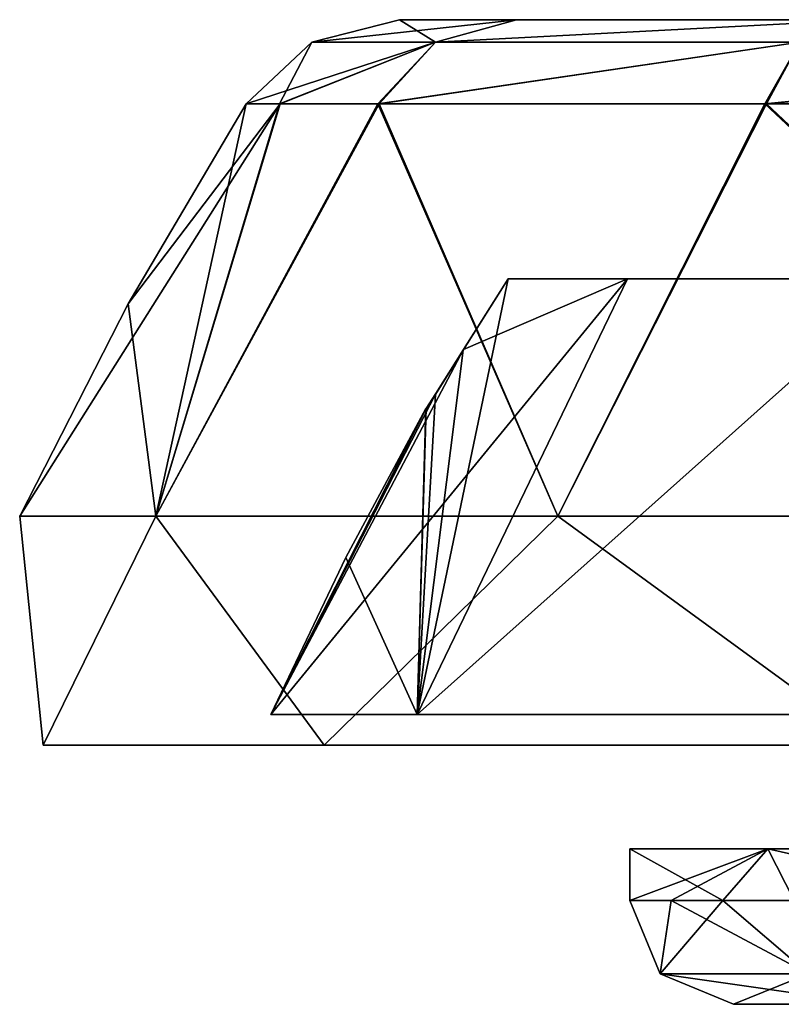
# Model space of a CAD drawing. Header units: millimetres. Extents: x -52 to 52, y -78 to 25.
# Tile 4 of 17: x -52.38 to -45.04, y -5.5 to 4. Entities that reach past the tile are written whole.
import ezdxf

# ---------------------------------------------------------------- set-up
doc = ezdxf.new("R2010")
doc.units = ezdxf.units.MM
doc.header["$LTSCALE"] = 65.185185
for name, color, linetype in [('10', 7, 'CONTINUOUS'), ('12', 7, 'CONTINUOUS'), ('36', 7, 'CONTINUOUS'), ('37', 7, 'CONTINUOUS'), ('40', 7, 'CONTINUOUS'), ('42', 7, 'CONTINUOUS'), ('44', 7, 'CONTINUOUS'), ('45', 7, 'CONTINUOUS'), ('6', 7, 'CONTINUOUS'), ('7', 7, 'CONTINUOUS'), ('88', 7, 'CONTINUOUS'), ('9', 7, 'CONTINUOUS')]:
    doc.layers.add(name, color=color, linetype=linetype)

msp = doc.modelspace()

# ---------------------------------------------------------------- linework, layer by layer
at = {"layer": '10', "color": 7, "linetype": 'CONTINUOUS'}
for points in [[(-52.1579, -3, 5.984), (-49.4474, -3, -17.641), (-49.4474, -3, 17.641), (-52.1579, -3, 5.984)], [(-52.1579, -3, -5.984), (-49.4474, -3, -17.641), (-52.1579, -3, 5.984), (-52.1579, -3, -5.984)], [(-49.4474, -3, -17.641), (-44.1674, -3, -28.3812), (-49.4474, -3, 17.641), (-49.4474, -3, -17.641)], [(-49.4474, -3, 17.641), (-44.1674, -3, -28.3812), (-44.1674, -3, 28.3812), (-49.4474, -3, 17.641)]]:
    msp.add_3dface(points, dxfattribs=at)
at = {"layer": '12', "color": 7, "linetype": 'CONTINUOUS'}
for points in [[(-52.3843, -0.7918), (-52.1579, -3, 5.984), (-51.0709, -0.7918, 11.6566), (-52.3843, -0.7918)], [(-52.1579, -3, -5.984), (-52.1579, -3, 5.984), (-52.3843, -0.7918), (-52.1579, -3, -5.984)], [(-51.0709, -0.7918, -11.6566), (-52.1579, -3, -5.984), (-52.3843, -0.7918), (-51.0709, -0.7918, -11.6566)], [(-52.1579, -3, 5.984), (-49.4474, -3, 17.641), (-51.0709, -0.7918, 11.6566), (-52.1579, -3, 5.984)], [(-49.4474, -3, -17.641), (-52.1579, -3, -5.984), (-51.0709, -0.7918, -11.6566), (-49.4474, -3, -17.641)], [(-47.1966, -0.7918, -22.7286), (-49.4474, -3, -17.641), (-51.0709, -0.7918, -11.6566), (-47.1966, -0.7918, -22.7286)], [(-51.0709, -0.7918, 11.6566), (-49.4474, -3, 17.641), (-47.1966, -0.7918, 22.7286), (-51.0709, -0.7918, 11.6566)], [(-49.4474, -3, 17.641), (-44.1674, -3, 28.3812), (-47.1966, -0.7918, 22.7286), (-49.4474, -3, 17.641)], [(-44.1674, -3, -28.3812), (-49.4474, -3, -17.641), (-47.1966, -0.7918, -22.7286), (-44.1674, -3, -28.3812)], [(-40.9557, -0.7918, -32.661), (-44.1674, -3, -28.3812), (-47.1966, -0.7918, -22.7286), (-40.9557, -0.7918, -32.661)], [(-47.1966, -0.7918, 22.7286), (-44.1674, -3, 28.3812), (-40.9557, -0.7918, 32.661), (-47.1966, -0.7918, 22.7286)]]:
    msp.add_3dface(points, dxfattribs=at)
at = {"layer": '36', "color": 7, "linetype": 'CONTINUOUS'}
for points in [[(-51.0709, -0.7918, -11.6566), (-52.3843, -0.7918), (-49.8722, 3.1869, -5.7358), (-51.0709, -0.7918, -11.6566)], [(-49.8722, 3.1869, -5.7358), (-52.3843, -0.7918), (-51.3395, 1.2595), (-49.8722, 3.1869, -5.7358)], [(-50.2009, 3.1869), (-49.8722, 3.1869, -5.7358), (-51.3395, 1.2595), (-50.2009, 3.1869)], [(-48.9168, 3.1869, -11.2818), (-51.0709, -0.7918, -11.6566), (-49.8722, 3.1869, -5.7358), (-48.9168, 3.1869, -11.2818)], [(-47.1966, -0.7918, -22.7286), (-51.0709, -0.7918, -11.6566), (-48.9168, 3.1869, -11.2818), (-47.1966, -0.7918, -22.7286)], [(-45.1817, 3.1869, -21.8803), (-47.1966, -0.7918, -22.7286), (-48.9168, 3.1869, -11.2818), (-45.1817, 3.1869, -21.8803)], [(-40.9557, -0.7918, -32.661), (-47.1966, -0.7918, -22.7286), (-45.1817, 3.1869, -21.8803), (-40.9557, -0.7918, -32.661)], [(-39.1841, 3.1869, -31.3806), (-40.9557, -0.7918, -32.661), (-45.1817, 3.1869, -21.8803), (-39.1841, 3.1869, -31.3806)]]:
    msp.add_3dface(points, dxfattribs=at)
at = {"layer": '37', "color": 7, "linetype": 'CONTINUOUS'}
for points in [[(-51.0709, -0.7918, 11.6566), (-50.2009, 3.1869), (-51.3395, 1.2595), (-51.0709, -0.7918, 11.6566)], [(-49.88, 3.1869, 5.667), (-51.0709, -0.7918, 11.6566), (-48.9303, 3.1869, 11.2232), (-49.88, 3.1869, 5.667)], [(-50.2009, 3.1869), (-51.0709, -0.7918, 11.6566), (-49.88, 3.1869, 5.667), (-50.2009, 3.1869)], [(-51.0709, -0.7918, 11.6566), (-47.1966, -0.7918, 22.7286), (-48.9303, 3.1869, 11.2232), (-51.0709, -0.7918, 11.6566)], [(-48.9303, 3.1869, 11.2232), (-47.1966, -0.7918, 22.7286), (-45.1999, 3.1869, 21.8427), (-48.9303, 3.1869, 11.2232)], [(-47.1966, -0.7918, 22.7286), (-40.9557, -0.7918, 32.661), (-45.1999, 3.1869, 21.8427), (-47.1966, -0.7918, 22.7286)], [(-45.1999, 3.1869, 21.8427), (-40.9557, -0.7918, 32.661), (-39.1841, 3.1869, 31.3806), (-45.1999, 3.1869, 21.8427)], [(-52.3843, -0.7918), (-51.0709, -0.7918, 11.6566), (-51.3395, 1.2595), (-52.3843, -0.7918)]]:
    msp.add_3dface(points, dxfattribs=at)
at = {"layer": '40', "color": 7, "linetype": 'CONTINUOUS'}
for points in [[(-48.7228, 4, 0), (-47.5936, 4, -10.4289), (-49.5663, 3.7833, 0), (-48.7228, 4, 0)], [(-48.7228, 4, 0), (-49.5663, 3.7833, 0), (-48.3762, 3.7833, 10.7963), (-48.7228, 4, 0)], [(-47.5936, 4, -10.4289), (-48.3762, 3.7833, -10.7963), (-49.5663, 3.7833, 0), (-47.5936, 4, -10.4289)], [(-47.5936, 4, 10.4289), (-48.7228, 4, 0), (-48.3762, 3.7833, 10.7963), (-47.5936, 4, 10.4289)], [(-44.2583, 4, 20.3743), (-47.5936, 4, 10.4289), (-48.3762, 3.7833, 10.7963), (-44.2583, 4, 20.3743)], [(-44.2583, 4, 20.3743), (-48.3762, 3.7833, 10.7963), (-44.8631, 3.7833, 21.0742), (-44.2583, 4, 20.3743)], [(-47.5936, 4, -10.4289), (-44.2583, 4, -20.3743), (-48.3762, 3.7833, -10.7963), (-47.5936, 4, -10.4289)], [(-44.2583, 4, -20.3743), (-44.8631, 3.7833, -21.0742), (-48.3762, 3.7833, -10.7963), (-44.2583, 4, -20.3743)], [(-49.8722, 3.1869, -5.7358), (-50.2009, 3.1869), (-48.3762, 3.7833, -10.7963), (-49.8722, 3.1869, -5.7358)], [(-50.2009, 3.1869), (-49.88, 3.1869, 5.667), (-49.5663, 3.7833, 0), (-50.2009, 3.1869)], [(-48.3762, 3.7833, -10.7963), (-50.2009, 3.1869), (-49.5663, 3.7833, 0), (-48.3762, 3.7833, -10.7963)], [(-49.88, 3.1869, 5.667), (-48.9303, 3.1869, 11.2232), (-48.3762, 3.7833, 10.7963), (-49.88, 3.1869, 5.667)], [(-49.5663, 3.7833, 0), (-49.88, 3.1869, 5.667), (-48.3762, 3.7833, 10.7963), (-49.5663, 3.7833, 0)], [(-48.9168, 3.1869, -11.2818), (-49.8722, 3.1869, -5.7358), (-48.3762, 3.7833, -10.7963), (-48.9168, 3.1869, -11.2818)], [(-48.3762, 3.7833, 10.7963), (-48.9303, 3.1869, 11.2232), (-44.8631, 3.7833, 21.0742), (-48.3762, 3.7833, 10.7963)], [(-48.9303, 3.1869, 11.2232), (-45.1999, 3.1869, 21.8427), (-44.8631, 3.7833, 21.0742), (-48.9303, 3.1869, 11.2232)], [(-45.1817, 3.1869, -21.8803), (-48.9168, 3.1869, -11.2818), (-44.8631, 3.7833, -21.0742), (-45.1817, 3.1869, -21.8803)], [(-44.8631, 3.7833, -21.0742), (-48.9168, 3.1869, -11.2818), (-48.3762, 3.7833, -10.7963), (-44.8631, 3.7833, -21.0742)], [(-45.1999, 3.1869, 21.8427), (-39.1972, 3.7834, 30.3378), (-44.8631, 3.7833, 21.0742), (-45.1999, 3.1869, 21.8427)], [(-45.1999, 3.1869, 21.8427), (-39.2001, 3.7753, 30.358), (-39.1972, 3.7834, 30.3378), (-45.1999, 3.1869, 21.8427)], [(-45.1999, 3.1869, 21.8427), (-39.2094, 3.7449, 30.4306), (-39.2001, 3.7753, 30.358), (-45.1999, 3.1869, 21.8427)], [(-45.1999, 3.1869, 21.8427), (-39.1841, 3.1869, 31.3806), (-39.2094, 3.7449, 30.4306), (-45.1999, 3.1869, 21.8427)], [(-45.1817, 3.1869, -21.8803), (-39.1972, 3.7834, -30.3378), (-39.2001, 3.7753, -30.358), (-45.1817, 3.1869, -21.8803)], [(-39.1972, 3.7834, -30.3378), (-45.1817, 3.1869, -21.8803), (-44.8631, 3.7833, -21.0742), (-39.1972, 3.7834, -30.3378)], [(-45.1817, 3.1869, -21.8803), (-39.2001, 3.7753, -30.358), (-39.2094, 3.7449, -30.4306), (-45.1817, 3.1869, -21.8803)], [(-39.1841, 3.1869, -31.3806), (-45.1817, 3.1869, -21.8803), (-39.2094, 3.7449, -30.4306), (-39.1841, 3.1869, -31.3806)]]:
    msp.add_3dface(points, dxfattribs=at)
at = {"layer": '42', "color": 7, "linetype": 'CONTINUOUS'}
for points in [[(45.5, -5.5, 0), (44.1629, -5.5, 10.9494), (-45.5, -5.5, 0), (45.5, -5.5, 0)], [(-45.5, -5.5, 0), (44.1629, -5.5, 10.9494), (-44.1629, -5.5, 10.9494), (-45.5, -5.5, 0)], [(-44.1629, -5.5, -10.9494), (45.5, -5.5, 0), (-45.5, -5.5, 0), (-44.1629, -5.5, -10.9494)]]:
    msp.add_3dface(points, dxfattribs=at)
at = {"layer": '44', "color": 7, "linetype": 'CONTINUOUS'}
for points in [[(-46.5, -4.5), (-45.1685, -4, -11.0481), (-46.1022, -4.5, -6.0695), (-46.5, -4.5)], [(-46.5, -4), (-45.1685, -4, -11.0481), (-46.5, -4.5), (-46.5, -4)], [(-46.1022, -4.5, -6.0695), (-45.1685, -4, -11.0481), (-44.9156, -4.5, -12.0351), (-46.1022, -4.5, -6.0695)], [(-45.1685, -4, -11.0481), (-41.2501, -4, -21.4635), (-44.9156, -4.5, -12.0351), (-45.1685, -4, -11.0481)]]:
    msp.add_3dface(points, dxfattribs=at)
at = {"layer": '45', "color": 7, "linetype": 'CONTINUOUS'}
for points in [[(-46.5, -4), (-46.5, -4.5), (-45.6054, -4.5, 9.0772), (-46.5, -4)], [(-46.5, -4), (-45.6054, -4.5, 9.0772), (-45.1685, -4, 11.0481), (-46.5, -4)], [(-45.6054, -4.5, 9.0772), (-42.959, -4.5, 17.7982), (-45.1685, -4, 11.0481), (-45.6054, -4.5, 9.0772)], [(-45.1685, -4, 11.0481), (-42.959, -4.5, 17.7982), (-41.2501, -4, 21.4635), (-45.1685, -4, 11.0481)]]:
    msp.add_3dface(points, dxfattribs=at)
at = {"layer": '6', "color": 7, "linetype": 'CONTINUOUS'}
for points in [[(-49.9611, -2.704), (-46.523, 1.5, 10.6129), (-48.55, -2.704, 11.7903), (-49.9611, -2.704)], [(-48.1051, 0.8178, 1.7285), (-46.523, 1.5, 10.6129), (-49.9611, -2.704), (-48.1051, 0.8178, 1.7285)], [(-48.55, -2.704, 11.7903), (-43.8414, 1.5, 18.8401), (-44.3963, -2.704, 22.9146), (-48.55, -2.704, 11.7903)], [(-46.523, 1.5, 10.6129), (-43.8414, 1.5, 18.8401), (-48.55, -2.704, 11.7903), (-46.523, 1.5, 10.6129)], [(-47.6746, 1.5, 2.0369), (-46.523, 1.5, 10.6129), (-48.1051, 0.8178, 1.7285), (-47.6746, 1.5, 2.0369)], [(-48.3706, 0.3924, 1.1924), (-48.1051, 0.8178, 1.7285), (-49.9611, -2.704), (-48.3706, 0.3924, 1.1924)], [(-48.4653, 0.2473, 0.5476), (-48.3706, 0.3924, 1.1924), (-49.9611, -2.704), (-48.4653, 0.2473, 0.5476)], [(-48.4677, 0.2473, 0.2738), (-48.4653, 0.2473, 0.5476), (-49.9611, -2.704), (-48.4677, 0.2473, 0.2738)], [(-49.2393, -1.1877), (-48.4677, 0.2473, 0.2738), (-49.9611, -2.704), (-49.2393, -1.1877)], [(-48.4684, 0.2473), (-48.4677, 0.2473, 0.2738), (-49.2393, -1.1877), (-48.4684, 0.2473)]]:
    msp.add_3dface(points, dxfattribs=at)
at = {"layer": '7', "color": 7, "linetype": 'CONTINUOUS'}
for points in [[(-48.55, -2.704, -11.7903), (-44.3963, -2.704, -22.9146), (-43.8414, 1.5, -18.8401), (-48.55, -2.704, -11.7903)], [(-46.523, 1.5, -10.6129), (-48.55, -2.704, -11.7903), (-43.8414, 1.5, -18.8401), (-46.523, 1.5, -10.6129)], [(-47.6746, 1.5, -2.0369), (-48.55, -2.704, -11.7903), (-46.523, 1.5, -10.6129), (-47.6746, 1.5, -2.0369)], [(-48.1084, 0.8126, -1.7243), (-48.55, -2.704, -11.7903), (-47.6746, 1.5, -2.0369), (-48.1084, 0.8126, -1.7243)], [(-48.3755, 0.3847, -1.1758), (-48.55, -2.704, -11.7903), (-48.1084, 0.8126, -1.7243), (-48.3755, 0.3847, -1.1758)], [(-48.4653, 0.2473, -0.5476), (-48.55, -2.704, -11.7903), (-48.3755, 0.3847, -1.1758), (-48.4653, 0.2473, -0.5476)], [(-48.4684, 0.2473), (-49.2393, -1.1877), (-48.55, -2.704, -11.7903), (-48.4684, 0.2473)], [(-48.4677, 0.2473, -0.2738), (-48.55, -2.704, -11.7903), (-48.4653, 0.2473, -0.5476), (-48.4677, 0.2473, -0.2738)], [(-48.4684, 0.2473), (-48.55, -2.704, -11.7903), (-48.4677, 0.2473, -0.2738), (-48.4684, 0.2473)], [(-49.2393, -1.1877), (-49.9611, -2.704), (-48.55, -2.704, -11.7903), (-49.2393, -1.1877)]]:
    msp.add_3dface(points, dxfattribs=at)
at = {"layer": '88', "color": 7, "linetype": 'CONTINUOUS'}
for points in [[(-46.5, -4.5), (-46.1022, -4.5, -6.0695), (-46.2071, -5.2071, 0.0042), (-46.5, -4.5)], [(-45.6054, -4.5, 9.0772), (-46.5, -4.5), (-46.2071, -5.2071, 0.0042), (-45.6054, -4.5, 9.0772)], [(-44.7769, -5.2071, 11.4073), (-45.6054, -4.5, 9.0772), (-46.2071, -5.2071, 0.0042), (-44.7769, -5.2071, 11.4073)], [(-46.2071, -5.2071, 0.0042), (-46.1022, -4.5, -6.0695), (-44.779, -5.2071, -11.3992), (-46.2071, -5.2071, 0.0042)], [(-46.1022, -4.5, -6.0695), (-44.9156, -4.5, -12.0351), (-44.779, -5.2071, -11.3992), (-46.1022, -4.5, -6.0695)], [(-42.959, -4.5, 17.7982), (-45.6054, -4.5, 9.0772), (-44.7769, -5.2071, 11.4073), (-42.959, -4.5, 17.7982)], [(-44.1629, -5.5, 10.9494), (-44.7769, -5.2071, 11.4073), (-46.2071, -5.2071, 0.0042), (-44.1629, -5.5, 10.9494)], [(-45.5, -5.5, 0), (-46.2071, -5.2071, 0.0042), (-44.779, -5.2071, -11.3992), (-45.5, -5.5, 0)], [(-45.5, -5.5, 0), (-44.1629, -5.5, 10.9494), (-46.2071, -5.2071, 0.0042), (-45.5, -5.5, 0)], [(-44.1629, -5.5, -10.9494), (-45.5, -5.5, 0), (-44.779, -5.2071, -11.3992), (-44.1629, -5.5, -10.9494)]]:
    msp.add_3dface(points, dxfattribs=at)
at = {"layer": '9', "color": 7, "linetype": 'CONTINUOUS'}
for points in [[(-32.5001, 4), (-33.8598, 4, -13.2995), (-48.7228, 4, 0), (-32.5001, 4)], [(-48.7228, 4, 0), (-33.8598, 4, -13.2995), (-47.5936, 4, -10.4289), (-48.7228, 4, 0)], [(-47.5936, 4, 10.4289), (-32.5001, 4), (-48.7228, 4, 0), (-47.5936, 4, 10.4289)], [(-44.2583, 4, 20.3743), (-33.8598, 4, 13.2995), (-47.5936, 4, 10.4289), (-44.2583, 4, 20.3743)], [(-47.5936, 4, -10.4289), (-33.8598, 4, -13.2995), (-44.2583, 4, -20.3743), (-47.5936, 4, -10.4289)], [(-33.8598, 4, 13.2995), (-32.5001, 4), (-47.5936, 4, 10.4289), (-33.8598, 4, 13.2995)]]:
    msp.add_3dface(points, dxfattribs=at)

doc.saveas('drawing.dxf')
